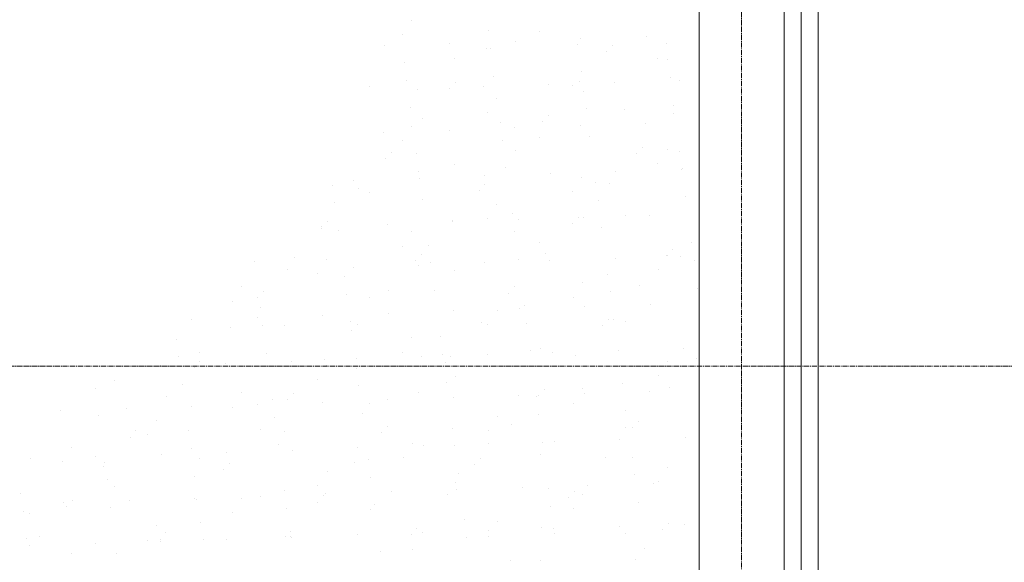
# Model space of a CAD drawing. Header units: centimetres. Extents: x 88729 to 133553, y -16225 to 14174.
# Tile 53 of 106: x 93871 to 94161, y -13426 to -13266. Entities that reach past the tile are written whole.
import ezdxf
from ezdxf.enums import TextEntityAlignment as Align

# ---------------------------------------------------------------- set-up
doc = ezdxf.new("R2010")
doc.units = ezdxf.units.CM
doc.linetypes.add('CENTER2', pattern=[1.125, 0.75, -0.125, 0.125, -0.125])
for name, color, linetype in [('A-OS', 252, 'CENTER2'), ('A-SCIANY', 252, 'Continuous'), ('E_PODKLAD', 7, 'Continuous'), ('mat', 252, 'Continuous'), ('R-MET-IWE', 252, 'Continuous')]:
    doc.layers.add(name, color=color, linetype=linetype)
doc.styles.get("Standard").update_dxf_attribs({"font": 'txt.shx'})
doc.linetypes.add('ZIGZAG', pattern='A,0.00254,-5.08,[131,ltypeshp.shx,S=5.08,R=0,X=-5.08,Y=0],-10.16,[131,ltypeshp.shx,S=5.08,R=180,X=5.08,Y=0],-5.08', length=20.32254)

# ---------------------------------------------------------------- blocks, each defined once
blk = doc.blocks.new('A$Ce817dbbb')
at = {"layer": 'A-OS', "color": 252, "lineweight": 9, "ltscale": 2}
for p, q in [((2681.6, -22825.03), (2681.6, -24665.18)), ((-2558.23, -23833.77), (3298.95, -23833.77))]:
    blk.add_line(p, q, dxfattribs=at)
at = {"layer": 'A-SCIANY', "color": 252, "lineweight": 9, "ltscale": 3}
for p, q in [((2704.1, -24304.77), (2704.1, -23251.27)), ((2669.1, -24026.27), (2669.1, -23286.27)), ((2669.1, -24269.77), (2669.1, -23286.27))]:
    blk.add_line(p, q, dxfattribs=at)
at = {"layer": 'mat', "color": 252, "linetype": 'ZIGZAG', "lineweight": 9, "ltscale": 0.02}
blk.add_line((2699.1, -24299.77), (2699.1, -23256.27), dxfattribs=at)
at = {"layer": 'mat', "color": 252, "lineweight": 9}
for p, q in [((2694.1, -24051.27), (2694.1, -23261.27)), ((2694.1, -24294.77), (2694.1, -23261.27)), ((2584.43, -23731.98), (2584.43, -23731.98)), ((2606.98, -23735.14), (2606.98, -23735.14)), ((2622.15, -23735.23), (2622.15, -23735.23)), ((2581.74, -23736.2), (2581.74, -23736.2)), ((2615.01, -23738.09), (2615.01, -23738.09)), ((2634.28, -23737.46), (2634.28, -23737.46)), ((2653.55, -23736.83), (2653.55, -23736.83)), ((2576.47, -23739.35), (2576.47, -23739.35)), ((2595.74, -23738.72), (2595.74, -23738.72)), ((2606.41, -23740.35), (2606.41, -23740.35)), ((2607.66, -23740.34), (2607.66, -23740.34)), ((2633.41, -23739.25), (2633.41, -23739.25)), ((2641.94, -23741.21), (2641.94, -23741.21)), ((2643.62, -23739.37), (2643.62, -23739.37)), ((2659.61, -23738.89), (2659.61, -23738.89)), ((2597.11, -23743.3), (2597.11, -23743.3)), ((2656.92, -23743.11), (2656.92, -23743.11)), ((2659.87, -23743.62), (2659.87, -23743.62)), ((2582.3, -23744.36), (2582.3, -23744.36)), ((2634.57, -23746.97), (2634.57, -23746.97)), ((2582.98, -23749.56), (2582.98, -23749.56)), ((2608.73, -23748.47), (2608.73, -23748.47)), ((2633.96, -23749.91), (2633.96, -23749.91)), ((2660.56, -23748.82), (2660.56, -23748.82)), ((2663.44, -23749.72), (2663.44, -23749.72)), ((2572.07, -23751.38), (2572.07, -23751.38)), ((2586.37, -23752.24), (2586.37, -23752.24)), ((2595.6, -23752.14), (2595.6, -23752.14)), ((2597.28, -23750.3), (2597.28, -23750.3)), ((2605.63, -23751.61), (2605.63, -23751.61)), ((2624.9, -23750.98), (2624.9, -23750.98)), ((2631.88, -23751.19), (2631.88, -23751.19)), ((2635.2, -23752.84), (2635.2, -23752.84)), ((2644.17, -23750.35), (2644.17, -23750.35)), ((2609.53, -23755.05), (2609.53, -23755.05)), ((2584.05, -23757.69), (2584.05, -23757.69)), ((2635.88, -23758.04), (2635.88, -23758.04)), ((2647.25, -23758.29), (2647.25, -23758.29)), ((2661.63, -23756.95), (2661.63, -23756.95)), ((2587.62, -23760.84), (2587.62, -23760.84)), ((2606.84, -23759.26), (2606.84, -23759.26)), ((2624.84, -23759.87), (2624.84, -23759.87)), ((2661.52, -23759.48), (2661.52, -23759.48)), ((2584.49, -23763.12), (2584.49, -23763.12)), ((2595.62, -23764.3), (2595.62, -23764.3)), ((2610.52, -23762.06), (2610.52, -23762.06)), ((2614.89, -23763.67), (2614.89, -23763.67)), ((2623.15, -23761.71), (2623.15, -23761.71)), ((2634.16, -23763.04), (2634.16, -23763.04)), ((2653.42, -23762.41), (2653.42, -23762.41)), ((2576.35, -23764.93), (2576.35, -23764.93)), ((2581.8, -23767.34), (2581.8, -23767.34)), ((2611.2, -23767.26), (2611.2, -23767.26)), ((2622.21, -23766.37), (2622.21, -23766.37)), ((2636.95, -23766.17), (2636.95, -23766.17)), ((2652.4, -23769.43), (2652.4, -23769.43)), ((2659.67, -23770.04), (2659.67, -23770.04)), ((2576.81, -23772.64), (2576.81, -23772.64)), ((2578.5, -23770.8), (2578.5, -23770.8)), ((2585.84, -23771.28), (2585.84, -23771.28)), ((2615.18, -23770.41), (2615.18, -23770.41)), ((2650.71, -23771.27), (2650.71, -23771.27)), ((2663.42, -23770.53), (2663.42, -23770.53)), ((2597.17, -23774.44), (2597.17, -23774.44)), ((2612.27, -23775.39), (2612.27, -23775.39)), ((2656.98, -23774.25), (2656.98, -23774.25)), ((2663.77, -23775.9), (2663.77, -23775.9)), ((2664.1, -23775.74), (2664.1, -23775.74)), ((2567.43, -23779.05), (2567.43, -23779.05)), ((2586.53, -23776.48), (2586.53, -23776.48)), ((2586.7, -23778.42), (2586.7, -23778.42)), ((2605.97, -23777.79), (2605.97, -23777.79)), ((2625.24, -23777.16), (2625.24, -23777.16)), ((2634.63, -23778.11), (2634.63, -23778.11)), ((2644.5, -23776.53), (2644.5, -23776.53)), ((2561.16, -23780.5), (2561.16, -23780.5)), ((2568.84, -23781.34), (2568.84, -23781.34)), ((2606.06, -23780.36), (2606.06, -23780.36)), ((2638.74, -23779.75), (2638.74, -23779.75)), ((2642.74, -23779.97), (2642.74, -23779.97)), ((2572.13, -23782.52), (2572.13, -23782.52)), ((2587.6, -23784.61), (2587.6, -23784.61)), ((2604.37, -23782.21), (2604.37, -23782.21)), ((2631.94, -23782.33), (2631.94, -23782.33)), ((2665.17, -23783.87), (2665.17, -23783.87)), ((2561.85, -23785.7), (2561.85, -23785.7)), ((2609.58, -23786.19), (2609.58, -23786.19)), ((2639.43, -23784.96), (2639.43, -23784.96)), ((2606.9, -23790.41), (2606.9, -23790.41)), ((2614.06, -23788.97), (2614.06, -23788.97)), ((2633.62, -23789.93), (2633.62, -23789.93)), ((2635.13, -23790.05), (2635.13, -23790.05)), ((2647.31, -23789.43), (2647.31, -23789.43)), ((2654.4, -23789.42), (2654.4, -23789.42)), ((2558.03, -23793.14), (2558.03, -23793.14)), ((2558.06, -23792.57), (2558.06, -23792.57)), ((2559.72, -23791.29), (2559.72, -23791.29)), ((2577.32, -23791.94), (2577.32, -23791.94)), ((2596.4, -23790.91), (2596.4, -23790.91)), ((2596.59, -23791.31), (2596.59, -23791.31)), ((2615.86, -23790.68), (2615.86, -23790.68)), ((2631.93, -23791.77), (2631.93, -23791.77)), ((2640.5, -23793.09), (2640.5, -23793.09)), ((2562.92, -23793.83), (2562.92, -23793.83)), ((2584.54, -23794.26), (2584.54, -23794.26)), ((2614.75, -23794.18), (2614.75, -23794.18)), ((2581.86, -23798.48), (2581.86, -23798.48)), ((2589.39, -23798.19), (2589.39, -23798.19)), ((2622.27, -23797.51), (2622.27, -23797.51)), ((2666.96, -23797.45), (2666.96, -23797.45)), ((2550.06, -23801.84), (2550.06, -23801.84)), ((2587.28, -23800.86), (2587.28, -23800.86)), ((2623.96, -23800.47), (2623.96, -23800.47)), ((2644.38, -23802.11), (2644.38, -23802.11)), ((2659.49, -23801.34), (2659.49, -23801.34)), ((2659.72, -23801.18), (2659.72, -23801.18)), ((2661.18, -23799.49), (2661.18, -23799.49)), ((2663.65, -23801.48), (2663.65, -23801.48)), ((2538.24, -23803.05), (2538.24, -23803.05)), ((2559.5, -23802.34), (2559.5, -23802.34)), ((2567.31, -23804.63), (2567.31, -23804.63)), ((2585.59, -23802.7), (2585.59, -23802.7)), ((2586.58, -23804), (2586.58, -23804)), ((2590.07, -23803.4), (2590.07, -23803.4)), ((2605.84, -23803.37), (2605.84, -23803.37)), ((2615.82, -23802.31), (2615.82, -23802.31)), ((2625.11, -23802.74), (2625.11, -23802.74)), ((2667.65, -23802.66), (2667.65, -23802.66)), ((2548.04, -23805.26), (2548.04, -23805.26)), ((2556.82, -23806.56), (2556.82, -23806.56)), ((2564.71, -23807.41), (2564.71, -23807.41)), ((2597.23, -23805.59), (2597.23, -23805.59)), ((2642.28, -23806.67), (2642.28, -23806.67)), ((2657.04, -23805.39), (2657.04, -23805.39)), ((2534.46, -23810.42), (2534.46, -23810.42)), ((2614.84, -23810.42), (2614.84, -23810.42)), ((2634.68, -23809.25), (2634.68, -23809.25)), ((2651.52, -23810.04), (2651.52, -23810.04)), ((2668.72, -23810.79), (2668.72, -23810.79)), ((2539.25, -23813.63), (2539.25, -23813.63)), ((2540.94, -23811.79), (2540.94, -23811.79)), ((2565.39, -23812.62), (2565.39, -23812.62)), ((2572.19, -23813.66), (2572.19, -23813.66)), ((2577.62, -23811.4), (2577.62, -23811.4)), ((2591.14, -23811.53), (2591.14, -23811.53)), ((2613.15, -23812.27), (2613.15, -23812.27)), ((2632, -23813.47), (2632, -23813.47)), ((2642.97, -23811.88), (2642.97, -23811.88)), ((2531.77, -23814.63), (2531.77, -23814.63)), ((2540.03, -23816.63), (2540.03, -23816.63)), ((2617.61, -23815.89), (2617.61, -23815.89)), ((2635.46, -23816.23), (2635.46, -23816.23)), ((2654.73, -23815.6), (2654.73, -23815.6)), ((2539.12, -23819.38), (2539.12, -23819.38)), ((2558.39, -23818.75), (2558.39, -23818.75)), ((2577.66, -23818.12), (2577.66, -23818.12)), ((2596.93, -23817.49), (2596.93, -23817.49)), ((2609.64, -23817.33), (2609.64, -23817.33)), ((2616.19, -23816.86), (2616.19, -23816.86)), ((2519.85, -23820.01), (2519.85, -23820.01)), ((2531.28, -23822.33), (2531.28, -23822.33)), ((2540.72, -23821.84), (2540.72, -23821.84)), ((2547.14, -23821.74), (2547.14, -23821.74)), ((2566.46, -23820.75), (2566.46, -23820.75)), ((2568.5, -23821.36), (2568.5, -23821.36)), ((2605.18, -23820.97), (2605.18, -23820.97)), ((2606.95, -23821.55), (2606.95, -23821.55)), ((2618.29, -23821.1), (2618.29, -23821.1)), ((2640.71, -23821.83), (2640.71, -23821.83)), ((2642.4, -23819.99), (2642.4, -23819.99)), ((2644.04, -23820.01), (2644.04, -23820.01)), ((2647.36, -23820.58), (2647.36, -23820.58)), ((2566.81, -23823.2), (2566.81, -23823.2)), ((2584.6, -23825.41), (2584.6, -23825.41)), ((2592.93, -23825.11), (2592.93, -23825.11)), ((2515.35, -23825.85), (2515.35, -23825.85)), ((2516.04, -23831.06), (2516.04, -23831.06)), ((2522.1, -23829.82), (2522.1, -23829.82)), ((2541.79, -23829.97), (2541.79, -23829.97)), ((2581.91, -23829.62), (2581.91, -23829.62)), ((2587.55, -23831.01), (2587.55, -23831.01)), ((2593.61, -23830.32), (2593.61, -23830.32)), ((2596.06, -23830.92), (2596.06, -23830.92)), ((2606.82, -23830.38), (2606.82, -23830.38)), ((2619.36, -23829.23), (2619.36, -23829.23)), ((2622.32, -23828.65), (2622.32, -23828.65)), ((2626.09, -23829.75), (2626.09, -23829.75)), ((2632.74, -23830.53), (2632.74, -23830.53)), ((2645.35, -23829.12), (2645.35, -23829.12)), ((2664.62, -23828.49), (2664.62, -23828.49)), ((2510.48, -23833.53), (2510.48, -23833.53)), ((2522.16, -23832.29), (2522.16, -23832.29)), ((2529.74, -23832.9), (2529.74, -23832.9)), ((2549.01, -23832.27), (2549.01, -23832.27)), ((2558.84, -23831.9), (2558.84, -23831.9)), ((2559.56, -23833.48), (2559.56, -23833.48)), ((2568.28, -23831.64), (2568.28, -23831.64)), ((2594.37, -23832.76), (2594.37, -23832.76)), ((2645.83, -23833.59), (2645.83, -23833.59)), ((2659.78, -23832.32), (2659.78, -23832.32)), ((2668.27, -23831.4), (2668.27, -23831.4)), ((2520.47, -23834.13), (2520.47, -23834.13)), ((2568.25, -23834.33), (2568.25, -23834.33)), ((2597.28, -23836.73), (2597.28, -23836.73)), ((2657.09, -23836.54), (2657.09, -23836.54)), ((2497.06, -23837.89), (2497.06, -23837.89)), ((2517.11, -23839.19), (2517.11, -23839.19)), ((2556.87, -23837.7), (2556.87, -23837.7)), ((2568.94, -23839.54), (2568.94, -23839.54)), ((2594.68, -23838.45), (2594.68, -23838.45)), ((2646.51, -23838.79), (2646.51, -23838.79)), ((2491.36, -23840.28), (2491.36, -23840.28)), ((2534.52, -23841.56), (2534.52, -23841.56)), ((2549.72, -23841.85), (2549.72, -23841.85)), ((2586.4, -23841.46), (2586.4, -23841.46)), ((2616.07, -23842.44), (2616.07, -23842.44)), ((2621.15, -23842.81), (2621.15, -23842.81)), ((2621.93, -23842.33), (2621.93, -23842.33)), ((2623.62, -23840.49), (2623.62, -23840.49)), ((2634.74, -23840.39), (2634.74, -23840.39)), ((2635.34, -23841.81), (2635.34, -23841.81)), ((2654.61, -23841.18), (2654.61, -23841.18)), ((2660.29, -23840.1), (2660.29, -23840.1)), ((2512.5, -23842.83), (2512.5, -23842.83)), ((2519.73, -23845.59), (2519.73, -23845.59)), ((2539, -23844.96), (2539, -23844.96)), ((2543.57, -23843.55), (2543.57, -23843.55)), ((2548.03, -23843.69), (2548.03, -23843.69)), ((2558.27, -23844.33), (2558.27, -23844.33)), ((2572.24, -23844.8), (2572.24, -23844.8)), ((2577.53, -23843.7), (2577.53, -23843.7)), ((2596.8, -23843.07), (2596.8, -23843.07)), ((2632.05, -23844.61), (2632.05, -23844.61)), ((2481.19, -23846.85), (2481.19, -23846.85)), ((2492.43, -23848.41), (2492.43, -23848.41)), ((2500.46, -23846.22), (2500.46, -23846.22)), ((2531.83, -23845.78), (2531.83, -23845.78)), ((2570.01, -23847.67), (2570.01, -23847.67)), ((2609.7, -23848.47), (2609.7, -23848.47)), ((2621.84, -23848.01), (2621.84, -23848.01)), ((2647.58, -23846.92), (2647.58, -23846.92)), ((2509.48, -23849.63), (2509.48, -23849.63)), ((2544.26, -23848.76), (2544.26, -23848.76)), ((2577.28, -23851.42), (2577.28, -23851.42)), ((2613.95, -23851.03), (2613.95, -23851.03)), ((2651.17, -23850.05), (2651.17, -23850.05)), ((2503.38, -23852.78), (2503.38, -23852.78)), ((2506.79, -23853.85), (2506.79, -23853.85)), ((2518.9, -23852.77), (2518.9, -23852.77)), ((2540.06, -23852.39), (2540.06, -23852.39)), ((2547.2, -23852.88), (2547.2, -23852.88)), ((2575.59, -23853.26), (2575.59, -23853.26)), ((2596.47, -23852.03), (2596.47, -23852.03)), ((2607.01, -23852.69), (2607.01, -23852.69)), ((2647.42, -23851.72), (2647.42, -23851.72)), ((2649.48, -23851.89), (2649.48, -23851.89)), ((2501.69, -23854.63), (2501.69, -23854.63)), ((2545.33, -23856.89), (2545.33, -23856.89)), ((2584.66, -23856.55), (2584.66, -23856.55)), ((2587.88, -23857.19), (2587.88, -23857.19)), ((2597.16, -23857.23), (2597.16, -23857.23)), ((2607.15, -23856.56), (2607.15, -23856.56)), ((2622.91, -23856.14), (2622.91, -23856.14)), ((2626.42, -23855.93), (2626.42, -23855.93)), ((2645.69, -23855.3), (2645.69, -23855.3)), ((2664.96, -23854.67), (2664.96, -23854.67)), ((2484.44, -23857.71), (2484.44, -23857.71)), ((2510.81, -23859.71), (2510.81, -23859.71)), ((2519.58, -23857.98), (2519.58, -23857.98)), ((2530.08, -23859.08), (2530.08, -23859.08)), ((2549.35, -23858.45), (2549.35, -23858.45)), ((2568.62, -23857.82), (2568.62, -23857.82)), ((2622.38, -23859.79), (2622.38, -23859.79)), ((2472.27, -23860.97), (2472.27, -23860.97)), ((2481.75, -23861.93), (2481.75, -23861.93)), ((2491.54, -23860.34), (2491.54, -23860.34)), ((2494.22, -23861.99), (2494.22, -23861.99)), ((2522.16, -23860.96), (2522.16, -23860.96)), ((2530.94, -23862.35), (2530.94, -23862.35)), ((2567.61, -23861.96), (2567.61, -23861.96)), ((2571.8, -23861.25), (2571.8, -23861.25)), ((2581.97, -23860.76), (2581.97, -23860.76)), ((2603.14, -23862.82), (2603.14, -23862.82)), ((2604.83, -23860.98), (2604.83, -23860.98)), ((2641.51, -23860.59), (2641.51, -23860.59)), ((2649.37, -23860.51), (2649.37, -23860.51)), ((2493.72, -23863.33), (2493.72, -23863.33)), ((2529.25, -23864.19), (2529.25, -23864.19)), ((2559.62, -23864.62), (2559.62, -23864.62)), ((2598.23, -23865.36), (2598.23, -23865.36)), ((2650.06, -23865.71), (2650.06, -23865.71)), ((2659.84, -23863.46), (2659.84, -23863.46)), ((2494.9, -23867.2), (2494.9, -23867.2)), ((2520.65, -23866.11), (2520.65, -23866.11)), ((2556.93, -23868.84), (2556.93, -23868.84)), ((2572.48, -23866.45), (2572.48, -23866.45)), ((2597.34, -23867.87), (2597.34, -23867.87)), ((2636.31, -23868.82), (2636.31, -23868.82)), ((2655.58, -23868.19), (2655.58, -23868.19)), ((2657.15, -23867.68), (2657.15, -23867.68)), ((2469.54, -23871.21), (2469.54, -23871.21)), ((2497.12, -23869.03), (2497.12, -23869.03)), ((2547.12, -23870.47), (2547.12, -23870.47)), ((2559.24, -23871.34), (2559.24, -23871.34)), ((2578.51, -23870.71), (2578.51, -23870.71)), ((2595.17, -23871.52), (2595.17, -23871.52)), ((2597.78, -23870.08), (2597.78, -23870.08)), ((2617.04, -23869.45), (2617.04, -23869.45)), ((2624.69, -23869.73), (2624.69, -23869.73)), ((2632.39, -23870.55), (2632.39, -23870.55)), ((2634.79, -23871.54), (2634.79, -23871.54)), ((2669.07, -23870.16), (2669.07, -23870.16)), ((2482.17, -23873.86), (2482.17, -23873.86)), ((2484.6, -23873.28), (2484.6, -23873.28)), ((2501.43, -23873.23), (2501.43, -23873.23)), ((2520.7, -23872.6), (2520.7, -23872.6)), ((2521.28, -23872.89), (2521.28, -23872.89)), ((2534.57, -23872.7), (2534.57, -23872.7)), ((2539.97, -23871.97), (2539.97, -23871.97)), ((2556.81, -23873.76), (2556.81, -23873.76)), ((2558.49, -23871.91), (2558.49, -23871.91)), ((2573.55, -23874.58), (2573.55, -23874.58)), ((2630.7, -23872.39), (2630.7, -23872.39)), ((2651.13, -23873.84), (2651.13, -23873.84)), ((2470.23, -23876.42), (2470.23, -23876.42)), ((2472.08, -23877.11), (2472.08, -23877.11)), ((2482.91, -23875.12), (2482.91, -23875.12)), ((2495.97, -23875.33), (2495.97, -23875.33)), ((2531.89, -23876.92), (2531.89, -23876.92)), ((2547.8, -23875.67), (2547.8, -23875.67)), ((2572.3, -23875.95), (2572.3, -23875.95)), ((2625.38, -23874.93), (2625.38, -23874.93)), ((2632.11, -23875.75), (2632.11, -23875.75)), ((2522.44, -23879.69), (2522.44, -23879.69)), ((2600.02, -23878.95), (2600.02, -23878.95)), ((2609.75, -23879.61), (2609.75, -23879.61)), ((2659.95, -23880.11), (2659.95, -23880.11)), ((2664.83, -23880.25), (2664.83, -23880.25)), ((2509.53, -23880.78), (2509.53, -23880.78)), ((2512.15, -23882.84), (2512.15, -23882.84)), ((2548.83, -23882.46), (2548.83, -23882.46)), ((2584.36, -23883.32), (2584.36, -23883.32)), ((2586.05, -23881.48), (2586.05, -23881.48)), ((2587.76, -23882.77), (2587.76, -23882.77)), ((2607.03, -23882.14), (2607.03, -23882.14)), ((2622.73, -23881.09), (2622.73, -23881.09)), ((2626.3, -23881.51), (2626.3, -23881.51)), ((2626.45, -23883.06), (2626.45, -23883.06)), ((2645.57, -23880.88), (2645.57, -23880.88)), ((2647.48, -23882.86), (2647.48, -23882.86)), ((2658.26, -23881.95), (2658.26, -23881.95)), ((2471.3, -23884.55), (2471.3, -23884.55)), ((2474.94, -23883.82), (2474.94, -23883.82)), ((2491.42, -23885.92), (2491.42, -23885.92)), ((2506.85, -23884.99), (2506.85, -23884.99)), ((2510.47, -23884.69), (2510.47, -23884.69)), ((2510.69, -23885.29), (2510.69, -23885.29)), ((2523.13, -23884.89), (2523.13, -23884.89)), ((2529.96, -23884.66), (2529.96, -23884.66)), ((2547.26, -23884.02), (2547.26, -23884.02)), ((2548.87, -23883.8), (2548.87, -23883.8)), ((2549.22, -23884.03), (2549.22, -23884.03)), ((2568.49, -23883.4), (2568.49, -23883.4)), ((2600.7, -23884.15), (2600.7, -23884.15)), ((2607.07, -23883.83), (2607.07, -23883.83)), ((2472.15, -23886.55), (2472.15, -23886.55)), ((2484.49, -23888.85), (2484.49, -23888.85)), ((2497.76, -23888.91), (2497.76, -23888.91)), ((2575.34, -23888.17), (2575.34, -23888.17)), ((2584.71, -23887.69), (2584.71, -23887.69)), ((2652.92, -23887.42), (2652.92, -23887.42)), ((2613.61, -23891.04), (2613.61, -23891.04)), ((2622.44, -23890.93), (2622.44, -23890.93)), ((2650.29, -23890.65), (2650.29, -23890.65))]:
    blk.add_line(p, q, dxfattribs=at)
at = {"layer": 'R-MET-IWE', "color": 252, "lineweight": 9, "width": 0.75}
for tag, rotation, p in [('0-', 90, (-1139.05, -4143.61)), ('0-', 90, (-1113.05, -4143.61)), ('0-', 90, (-1087.05, -4143.61)), ('2-', 90, (-796.05, -4143.61)), ('2-', 90, (-505.05, -4143.61)), ('0-', 90, (-480.05, -4143.61)), ('0-', 90, (-456.05, -4143.61)), ('2-', 90, (-166.05, -4143.61)), ('2-', 90, (-625.66, -4833.61)), ('2-', 90, (-599.66, -4833.61)), ('2-', 90, (-573.66, -4833.61)), ('0-', 180, (-2169.64, -4848.47)), ('0-', 180, (-2169.64, -4873.47)), ('0-', 180, (-2169.64, -4899.47)), ('-2', 90, (-1661.47, -4961.65)), ('-2', 90, (-1636.47, -4961.65)), ('0-', 270, (-1489.78, -4968.06)), ('0-', 270, (-1464.78, -4968.06)), ('0-', 270, (-1439.78, -4968.06)), ('0-', 270, (-1364.78, -4968.06)), ('0-', 270, (-1339.78, -4968.06)), ('0-', 270, (-1314.78, -4968.06)), ('0-', 270, (328.22, -4968.06)), ('0-', 270, (354.22, -4968.06)), ('0-', 270, (1256.22, -4968.06)), ('0-', 270, (1282.22, -4968.06)), ('0-', 90, (-513.05, -5496.61)), ('0-', 90, (-487.05, -5496.61)), ('K.S.-', 90, (-487.05, -5766.11)), ('0-', 90, (-513.05, -5766.11)), ('1-', 90, (-539.05, -6114.61)), ('0-', 90, (-513.05, -6114.61)), ('0-', 90, (-487.05, -6114.61)), ('0-', 90, (301.95, -6545.61)), ('0-', 90, (327.95, -6545.61)), ('0-', 90, (353.95, -6545.61)), ('0-', 90, (416.11, -6545.61)), ('0-', 90, (1255.95, -6545.61)), ('0-', 90, (1281.95, -6545.61)), ('1-', 90, (2382.95, -6845.61)), ('1-', 90, (2408.95, -6845.61)), ('1-', 90, (2434.95, -6845.61)), ('1-', 90, (2827.95, -6845.61)), ('1-', 90, (2853.95, -6845.61)), ('1-', 90, (2879.95, -6845.61)), ('<-2', 90, (-910.64, -10482.41)), ('2->', 90, (-718.15, -10854.38)), ('2->', 90, (-692.15, -10854.38)), ('2->', 90, (-744.15, -10870.8)), ('-0', 90, (-186.09, -12450.12)), ('1-', 90, (2264.47, -12866.38)), ('1-', 90, (2290.47, -12866.38)), ('1-', 90, (2316.47, -12866.38)), ('1-', 90, (2709.47, -12866.38)), ('1-', 90, (2735.47, -12866.38)), ('1-', 90, (2761.47, -12866.38)), ('<-KL', 90, (-700.01, -16780.91)), ('-0', 90, (-179.94, -18957.53)), ('0->', 90, (-1257.53, -23179.05)), ('0->', 90, (-1231.53, -23179.05)), ('0->', 90, (-1205.53, -23179.05)), ('0->', 90, (-600.53, -23179.05)), ('0->', 90, (-574.53, -23179.05)), ('0->', 90, (-1692.53, -24074.05)), ('0->', 90, (-1666.53, -24074.05)), ('0->', 90, (-1640.53, -24074.05)), ('0->', 90, (-1486.53, -24074.05)), ('0->', 90, (-1460.53, -24074.05)), ('0->', 90, (-1434.53, -24074.05)), ('<-0', 90, (-499.82, -24383.56)), ('<-0', 90, (-298.11, -24383.56)), ('<-0', 180, (-587.12, -25088.86)), ('<-0', 270, (-496.63, -25202.68)), ('<-0', 180, (-1353.25, -25419.36)), ('<-0', 180, (-1187.25, -25444.1)), ('<-0', 90, (-179.61, -25454.22)), ('<-0', 90, (-69.59, -26375.36)), ('<-0', 90, (-43.59, -26375.36))]:
    blk.add_attdef(tag, text='', height=17, rotation=rotation, dxfattribs=at).set_placement(p, align=Align.MIDDLE)
for tag, p in [('2-', (1424.81, -4179.2)), ('2-', (1424.81, -4205.2)), ('K.S.-', (-76.89, -4264.2)), ('KL-', (-613.13, -4292.18)), ('1-', (-613.13, -4312.18)), ('1-', (-613.13, -4332.18)), ('K.S.-', (1414.13, -4333.66)), ('0-', (-70.19, -4341.2)), ('0-', (469.81, -4341.2)), ('1-', (-613.13, -4352.18)), ('0-', (1424.81, -4361.2)), ('0-', (-70.19, -4367.2)), ('1-', (469.81, -4367.2)), ('0-', (1099.81, -4368.2)), ('2-', (1424.81, -4387.2)), ('1-', (-70.19, -4393.2)), ('1-', (469.81, -4393.2)), ('1-', (1099.81, -4394.2)), ('2-', (1424.81, -4413.2)), ('2-', (-70.19, -4419.2)), ('2-', (1099.81, -4420.2)), ('K.S.-', (-76.89, -4445.2)), ('2-', (469.81, -4444.2)), ('2-', (1099.81, -4446.2)), ('2-', (469.81, -4470.2)), ('2-', (-825.19, -4496.2)), ('2-', (-825.19, -4522.2)), ('2-', (-70.19, -4574.2)), ('2-', (-70.19, -4600.2)), ('K.S.-', (1089.13, -4600.66)), ('2-', (1099.81, -4653.2)), ('2-', (-70.19, -4669.2)), ('2-', (1099.81, -4679.2)), ('-1', (1806.78, -4690.78)), ('1-', (-70.19, -4695.2)), ('2-', (1099.81, -4705.2)), ('-1', (1806.78, -4716.3)), ('K.S.-', (-73.2, -4721.2)), ('-1', (1806.78, -4743.07)), ('FR-', (-70.19, -4747.2)), ('0-', (-1066.19, -6382.7)), ('0-', (-1066.19, -6408.7)), ('2-', (1729.81, -6586.2)), ('2-', (1729.81, -6612.2)), ('2-', (1729.81, -6638.2)), ('2-', (1729.81, -6664.2)), ('K.S.-', (469.81, -6788.2)), ('1-', (-962.19, -6915.2)), ('1-', (-460.19, -6923.2)), ('1-', (469.81, -6923.2)), ('2-', (1729.81, -6923.2)), ('1-', (-460.19, -6949.2)), ('1-', (469.81, -6949.2)), ('2-', (1729.81, -6949.2)), ('K.S.-', (2901.81, -6960.2)), ('2-', (1729.81, -6975.2)), ('2-', (1729.81, -7001.2)), ('2-', (-460.19, -7026.2)), ('0-', (469.81, -7026.2)), ('2-', (-460.19, -7052.2)), ('0-', (469.81, -7052.2)), ('2-', (-460.19, -7078.2)), ('2-', (469.81, -7078.2)), ('1-', (2901.81, -7088.2)), ('2-', (469.81, -7104.2)), ('1-', (2901.81, -7114.2)), ('0-', (1729.81, -7131.2)), ('2-', (-460.19, -7141.2)), ('0-', (1729.81, -7157.2)), ('2-', (-460.19, -7167.2)), ('2-', (469.81, -7181.2)), ('2-', (1729.81, -7183.2)), ('0-', (-460.19, -7193.2)), ('2-', (469.81, -7207.2)), ('2-', (1729.81, -7209.2)), ('K.S.-', (-470.87, -7217.66)), ('2-', (469.81, -7233.2)), ('2-', (1729.81, -7235.2)), ('1-', (-460.19, -7245.2)), ('2-', (469.81, -7259.2)), ('2-', (1729.81, -7261.2)), ('2-', (1729.81, -7287.2)), ('2-', (-460.19, -7297.2)), ('2->', (-943.67, -10542.97)), ('-1', (1688.29, -10711.55)), ('-1', (1688.29, -10737.55)), ('-1', (1688.29, -10763.55)), ('<-2', (1685.55, -12605.39)), ('2->', (1611.33, -12636.47)), ('2->', (1611.33, -12658.97)), ('2->', (1590.77, -12684.97)), ('K.S.-', (2783.33, -12980.97)), ('2->', (-578.67, -13046.97)), ('2->', (-578.67, -13072.97)), ('<-2', (-476.88, -13105.94)), ('1-', (2783.33, -13108.97)), ('1-', (2783.33, -13134.97)), ('<-1', (-610.79, -16857.83)), ('<-1', (-610.79, -16877.83)), ('<-1', (1688.29, -17218.96)), ('<-1', (1688.29, -17244.96)), ('<-1', (1688.29, -17270.96)), ('<-1', (-478.91, -18553.43)), ('<-0', (-2287.98, -23879.57)), ('<-0', (-2287.98, -23905.57)), ('<-0', (-2287.98, -23931.57)), ('<-0', (-343.08, -24738.18)), ('<-0', (-478.91, -25059.68))]:
    blk.add_attdef(tag, text='', height=17, dxfattribs=at).set_placement(p, align=Align.MIDDLE)

msp = doc.modelspace()

# ---------------------------------------------------------------- block references
at = {"layer": 'E_PODKLAD'}
msp.add_blockref('A$Ce817dbbb', (91401.87, 10465.39), dxfattribs=at)

doc.saveas('drawing.dxf')
